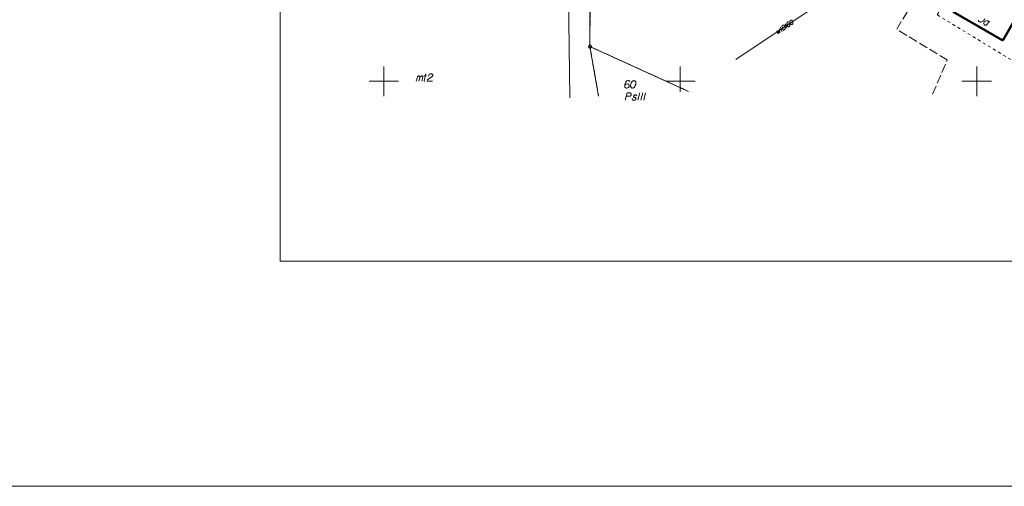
# Model space of a CAD drawing. Header units: metres. Extents: x 5554594 to 5556205, y 5636132 to 5636668.
# Tile 1 of 168: x 5555089 to 5555255, y 5636132 to 5636210. Entities that reach past the tile are written whole.
import ezdxf

# ---------------------------------------------------------------- set-up
doc = ezdxf.new("R2010")
doc.units = ezdxf.units.M
doc.header["$MEASUREMENT"] = 0
doc.header["$XCLIPFRAME"] = 0
doc.linetypes.add('PRZER1-1', pattern=[2, 1, -1])
doc.linetypes.add('PRZER3-1', pattern=[4, 3, -1])
doc.layers.add('#RAMKA', color=7, linetype='Continuous', lineweight=18)
doc.layers.add('#RASTER', color=7, linetype='Continuous', lineweight=18)
for name, color, linetype, lineweight, true_color in [('GEPADR', 18, 'Continuous', 18, 0x0a0909), ('GEPADR_O', 18, 'Continuous', 18, 0x0a0909), ('GEPPGD', 96, 'Continuous', 18, 0x008000), ('GESBZO', 18, 'Continuous', 50, 0x0a0909), ('GESBZO_O', 18, 'Continuous', 50, 0x0a0909), ('GESDZI', 18, 'Continuous', 18, 0x0a0909), ('GESDZI_O', 18, 'Continuous', 18, 0x0a0909), ('GESKKL', 96, 'PRZER3-1', 18, 0x008000), ('GESKKL_O', 96, 'PRZER3-1', 18, 0x008000), ('GESUZY', 96, 'PRZER1-1', 18, 0x008000), ('GULWLP', 5, 'Continuous', 18, 0x0000ff), ('GULWLP_O', 5, 'Continuous', 18, 0x0000ff)]:
    doc.layers.add(name, color=color, linetype=linetype, lineweight=lineweight, true_color=true_color)
picture_1 = doc.add_image_def('image1.tif', size_in_pixel=(18897, 11811))

# ---------------------------------------------------------------- blocks, each defined once
blk = doc.blocks.new('EPPGS')
at = {"color": 0, "flags": 128}
blk.add_lwpolyline([(0.5, 0), (0.475528, -0.154508), (0.404508, -0.293893), (0.293893, -0.404508), (0.154508, -0.475528), (0, -0.5), (-0.154508, -0.475528), (-0.293893, -0.404508), (-0.404508, -0.293893), (-0.475528, -0.154508), (-0.5, 0), (-0.475528, 0.154508), (-0.404508, 0.293893), (-0.293893, 0.404508), (-0.154508, 0.475528), (0, 0.5), (0.154508, 0.475528), (0.293893, 0.404508), (0.404508, 0.293893), (0.475528, 0.154508), (0.5, 0)], close=True, dxfattribs=at)
blk = doc.blocks.new('POINT_1')
blk.add_hatch(color=0).paths.add_polyline_path([(-0.000884, -0.0025), (-0.0025, -0.000884), (-0.0025, 0.000884), (0.000884, 0.0025), (0.0025, 0.000884), (0.0025, -0.000884), (0.000884, -0.0025)])
blk = doc.blocks.new('*U164')
at = {"layer": 'GESBZO_O', "color": 7, "linetype": 'ByBlock', "lineweight": 18}
for p, q in [((5555155.48, 5636200), (5555155.71, 5636200.89)), ((5555155.93, 5636200), (5555156.1, 5636200.68))]:
    blk.add_line(p, q, dxfattribs=at)
at = {"layer": 'GESBZO_O', "color": 7, "linetype": 'ByBlock', "lineweight": 18, "flags": 128}
blk.add_lwpolyline([(5555155.65, 5636200.66), (5555155.7, 5636200.76), (5555155.75, 5636200.82), (5555155.81, 5636200.86), (5555155.87, 5636200.89), (5555155.9, 5636200.91), (5555155.96, 5636200.91), (5555155.98, 5636200.9), (5555156.02, 5636200.86), (5555156.06, 5636200.81), (5555156.09, 5636200.73), (5555156.1, 5636200.68), (5555156.15, 5636200.76), (5555156.21, 5636200.82), (5555156.27, 5636200.86), (5555156.33, 5636200.89), (5555156.38, 5636200.91), (5555156.43, 5636200.91), (5555156.47, 5636200.9), (5555156.5, 5636200.86), (5555156.52, 5636200.81), (5555156.55, 5636200.73), (5555156.56, 5636200.68), (5555156.4, 5636200)], dxfattribs=at)
blk = doc.blocks.new('*U165')
at = {"layer": 'GESBZO_O', "color": 7, "linetype": 'ByBlock', "lineweight": 18}
for p, q in [((5555156.78, 5636200.13), (5555157.06, 5636201.25)), ((5555156.73, 5636200.9), (5555157.2, 5636200.9))]:
    blk.add_line(p, q, dxfattribs=at)
at = {"layer": 'GESBZO_O', "color": 7, "linetype": 'ByBlock', "lineweight": 18, "flags": 128}
blk.add_lwpolyline([(5555156.89, 5636200), (5555156.88, 5636200), (5555156.86, 5636200), (5555156.85, 5636200.01), (5555156.84, 5636200.02), (5555156.83, 5636200.02), (5555156.82, 5636200.03), (5555156.81, 5636200.04), (5555156.8, 5636200.05), (5555156.79, 5636200.07), (5555156.79, 5636200.08), (5555156.79, 5636200.09), (5555156.78, 5636200.1), (5555156.78, 5636200.12), (5555156.78, 5636200.13), (5555156.78, 5636200.14)], dxfattribs=at)
blk = doc.blocks.new('*U170')
at = {"layer": 'GEPADR_O', "color": 7, "linetype": 'ByBlock', "lineweight": 18}
blk.add_line((5555252.18, 5636210.07), (5555251.52, 5636209.4), dxfattribs=at)
at = {"layer": 'GEPADR_O', "color": 7, "linetype": 'ByBlock', "lineweight": 18, "flags": 128}
blk.add_lwpolyline([(5555252.13, 5636210.01), (5555252.09, 5636210.08), (5555251.95, 5636210.17), (5555251.85, 5636210.2), (5555251.65, 5636210.2), (5555251.43, 5636210.13), (5555251.28, 5636210), (5555251.22, 5636209.92), (5555251.19, 5636209.85), (5555251.18, 5636209.77), (5555251.19, 5636209.67), (5555251.23, 5636209.6), (5555251.31, 5636209.52), (5555251.38, 5636209.49), (5555251.46, 5636209.46), (5555251.58, 5636209.46)], dxfattribs=at)
blk = doc.blocks.new('*U246')
at = {"layer": 'GULWLP_O', "color": 5, "linetype": 'ByBlock', "lineweight": 18}
blk.add_line((5555217.11, 5636208.51), (5555216.89, 5636209.15), dxfattribs=at)
at = {"layer": 'GULWLP_O', "color": 5, "linetype": 'ByBlock', "lineweight": 18, "flags": 128}
blk.add_lwpolyline([(5555217.22, 5636208.47), (5555217.21, 5636208.47), (5555217.2, 5636208.47), (5555217.19, 5636208.47), (5555217.18, 5636208.47), (5555217.18, 5636208.47), (5555217.17, 5636208.47), (5555217.16, 5636208.47), (5555217.15, 5636208.47), (5555217.15, 5636208.48), (5555217.14, 5636208.48), (5555217.13, 5636208.48), (5555217.13, 5636208.49), (5555217.12, 5636208.5), (5555217.12, 5636208.5), (5555217.11, 5636208.51)], dxfattribs=at)
blk = doc.blocks.new('*U247')
at = {"layer": 'GULWLP_O', "color": 5, "linetype": 'ByBlock', "lineweight": 18}
for q in [(5555217.97, 5636208.98), (5555217.74, 5636209.42)]:
    blk.add_line((5555217.72, 5636209.71), q, dxfattribs=at)

msp = doc.modelspace()

# ---------------------------------------------------------------- linework, layer by layer
at = {"layer": '#RAMKA', "color": 7, "linetype": 'Continuous', "lineweight": 18, "flags": 128}
msp.add_lwpolyline([(5555132.54, 5636373.69), (5555132.54, 5636169.69), (5555411.81, 5636169.69), (5555411.81, 5636373.69), (5555132.54, 5636373.69)], close=True, dxfattribs=at)
at = {"color": 7, "linetype": 'Continuous', "lineweight": 18, "flags": 128}
for points in [[(5555150, 5636197.5), (5555150, 5636202.5)], [(5555200, 5636198.22), (5555200, 5636202.5)], [(5555250, 5636197.5), (5555250, 5636202.5)], [(5555147.5, 5636200), (5555152.5, 5636200)], [(5555197.5, 5636200), (5555202.5, 5636200)], [(5555247.5, 5636200), (5555252.5, 5636200)]]:
    msp.add_lwpolyline(points, dxfattribs=at)
at = {"layer": 'GEPADR_O', "color": 7, "linetype": 'Continuous', "lineweight": 18, "flags": 128}
msp.add_lwpolyline([(5555250.27, 5636210.29), (5555250.28, 5636210.16), (5555250.34, 5636210.09), (5555250.46, 5636210.02), (5555250.56, 5636210), (5555250.63, 5636209.99), (5555250.68, 5636209.99), (5555250.91, 5636210.07), (5555251.12, 5636210.22), (5555251.21, 5636210.31), (5555251.39, 5636210.54)], dxfattribs=at)
at = {"layer": 'GESBZO', "color": 7, "linetype": 'Continuous', "lineweight": 50, "flags": 128}
msp.add_lwpolyline([(5555254.4, 5636206.86), (5555246, 5636211.74), (5555249.66, 5636217.92), (5555248.79, 5636218.47), (5555251.17, 5636222.41), (5555254.44, 5636220.46), (5555255.56, 5636222.34), (5555258.46, 5636220.56), (5555257.41, 5636218.72), (5555260.75, 5636216.82), (5555258.36, 5636212.83), (5555258.01, 5636213.09), (5555254.4, 5636206.86)], close=True, dxfattribs=at)
at = {"layer": 'GESBZO_O', "color": 7, "linetype": 'Continuous', "lineweight": 18, "flags": 128}
msp.add_lwpolyline([(5555157.54, 5636200.85), (5555157.59, 5636201.04), (5555157.67, 5636201.16), (5555157.75, 5636201.21), (5555157.84, 5636201.24), (5555157.91, 5636201.25), (5555157.96, 5636201.25), (5555158.05, 5636201.24), (5555158.11, 5636201.22), (5555158.14, 5636201.21), (5555158.2, 5636201.18), (5555158.23, 5636201.14), (5555158.25, 5636201.1), (5555158.26, 5636201.07), (5555158.27, 5636201.03), (5555158.27, 5636200.98), (5555158.26, 5636200.93), (5555158.25, 5636200.9), (5555158.23, 5636200.86), (5555158.2, 5636200.82), (5555158.17, 5636200.79), (5555157.76, 5636200.55), (5555157.38, 5636200.26), (5555157.31, 5636200), (5555158.21, 5636200)], dxfattribs=at)
at = {"layer": 'GESDZI', "color": 96, "linetype": 'Continuous', "lineweight": 18, "flags": 128}
for points in [[(5555356.08, 5636382.6), (5555342.54, 5636360.36), (5555325.26, 5636314.3), (5555323.65, 5636312.16), (5555321.55, 5636300.85), (5555316.27, 5636290.41), (5555313.36, 5636286.16), (5555307.64, 5636279.94), (5555302.66, 5636268.89), (5555289.79, 5636240.47), (5555285.05, 5636232.31), (5555280.78, 5636227.57), (5555269.6, 5636229.5), (5555252.78, 5636239.86), (5555235.06, 5636250.77), (5555217.69, 5636259.63), (5555207.12, 5636262.66), (5555196.15, 5636261.31), (5555188.12, 5636254.9), (5555186.35, 5636245.8), (5555184.85, 5636238.08), (5555184.76, 5636205.86), (5555186.22, 5636197.48)], [(5555132.54, 5636279.6), (5555180.88, 5636235.7), (5555181.37, 5636197.21)], [(5555181.37, 5636197.21), (5555180.88, 5636235.7), (5555180.85, 5636237.96), (5555184.37, 5636256.62), (5555190.25, 5636262.04), (5555194.75, 5636266.18), (5555198.92, 5636266.95), (5555202.73, 5636267.2), (5555208.46, 5636266.82), (5555210.74, 5636267.97), (5555216.06, 5636266.31), (5555255.64, 5636244)], [(5555184.76, 5636205.86), (5555184.85, 5636238.08), (5555186.35, 5636245.8), (5555237.32, 5636214), (5555252.78, 5636239.86), (5555269.6, 5636229.5), (5555280.78, 5636227.57), (5555285.04, 5636223.35), (5555298.92, 5636211.27), (5555290.47, 5636196.62), (5555286.07, 5636191.38)], [(5555186.22, 5636197.48), (5555184.76, 5636205.86)], [(5555184.76, 5636205.86), (5555201.37, 5636198.3)], [(5555201.37, 5636198.3), (5555184.76, 5636205.86)]]:
    msp.add_lwpolyline(points, dxfattribs=at)
at = {"layer": 'GESDZI_O', "color": 96, "linetype": 'Continuous', "lineweight": 18, "flags": 128}
for points in [[(5555191.47, 5636199.97), (5555191.39, 5636200.08), (5555191.3, 5636200.11), (5555191.16, 5636200.11), (5555191.06, 5636200.07), (5555191, 5636200.05), (5555190.95, 5636200.02), (5555190.8, 5636199.85), (5555190.69, 5636199.61), (5555190.66, 5636199.48), (5555190.62, 5636199.2), (5555190.62, 5636199.05), (5555190.66, 5636198.99), (5555190.74, 5636198.91), (5555190.77, 5636198.89), (5555190.87, 5636198.86), (5555190.99, 5636198.86), (5555191.09, 5636198.88), (5555191.16, 5636198.9), (5555191.26, 5636198.98), (5555191.36, 5636199.14), (5555191.39, 5636199.24), (5555191.39, 5636199.31), (5555191.34, 5636199.44), (5555191.3, 5636199.49), (5555191.23, 5636199.53), (5555191.11, 5636199.56), (5555191.02, 5636199.56), (5555190.92, 5636199.53), (5555190.85, 5636199.5), (5555190.73, 5636199.42), (5555190.67, 5636199.37), (5555190.64, 5636199.34)], [(5555192.22, 5636200.11), (5555192.2, 5636200.11), (5555192.15, 5636200.1), (5555192.11, 5636200.09), (5555192.08, 5636200.08), (5555192.03, 5636200.06), (5555191.97, 5636200.03), (5555191.92, 5636200), (5555191.87, 5636199.96), (5555191.84, 5636199.93), (5555191.81, 5636199.88), (5555191.78, 5636199.83), (5555191.75, 5636199.77), (5555191.73, 5636199.73), (5555191.71, 5636199.67), (5555191.68, 5636199.57), (5555191.65, 5636199.42), (5555191.63, 5636199.31), (5555191.63, 5636199.2), (5555191.64, 5636199.12), (5555191.68, 5636199.03), (5555191.71, 5636198.98), (5555191.76, 5636198.92), (5555191.82, 5636198.88), (5555191.85, 5636198.87), (5555191.91, 5636198.86), (5555191.96, 5636198.86), (5555192.04, 5636198.87), (5555192.11, 5636198.89), (5555192.16, 5636198.92), (5555192.22, 5636198.97), (5555192.25, 5636199), (5555192.29, 5636199.04), (5555192.32, 5636199.08), (5555192.34, 5636199.11), (5555192.36, 5636199.16), (5555192.37, 5636199.18), (5555192.39, 5636199.23), (5555192.41, 5636199.29), (5555192.43, 5636199.34), (5555192.44, 5636199.38), (5555192.45, 5636199.41), (5555192.46, 5636199.45), (5555192.48, 5636199.54), (5555192.49, 5636199.59), (5555192.5, 5636199.64), (5555192.51, 5636199.71), (5555192.52, 5636199.8), (5555192.52, 5636199.83), (5555192.51, 5636199.87), (5555192.5, 5636199.91), (5555192.47, 5636199.96), (5555192.44, 5636200), (5555192.41, 5636200.03), (5555192.37, 5636200.06), (5555192.33, 5636200.08), (5555192.3, 5636200.09), (5555192.27, 5636200.1), (5555192.22, 5636200.11)]]:
    msp.add_lwpolyline(points, dxfattribs=at)
at = {"layer": 'GESKKL', "color": 96, "linetype": 'PRZER3-1', "lineweight": 18, "ltscale": 0.5, "true_color": 0x008000}
for points in [[(5555242.54, 5636197.82), (5555245.04, 5636203.59), (5555236.5, 5636208.78), (5555254.64, 5636238.71), (5555252.78, 5636239.86), (5555237.32, 5636214), (5555227.83, 5636219.92), (5555186.35, 5636245.8), (5555184.85, 5636238.08), (5555184.76, 5636205.86)], [(5555184.76, 5636205.86), (5555201.37, 5636198.3)], [(5555201.37, 5636198.3), (5555184.76, 5636205.86), (5555186.22, 5636197.48)]]:
    msp.add_lwpolyline(points, dxfattribs=at)
at = {"layer": 'GESKKL_O', "color": 96, "linetype": 'Continuous', "lineweight": 18, "true_color": 0x008000}
for p, q in [((5555193.16, 5636198.05), (5555192.82, 5636196.8)), ((5555193.66, 5636198.05), (5555193.33, 5636196.8)), ((5555194.16, 5636198.05), (5555193.83, 5636196.8))]:
    msp.add_line(p, q, dxfattribs=at)
at = {"layer": 'GESKKL_O', "color": 96, "linetype": 'Continuous', "lineweight": 18, "true_color": 0x008000, "flags": 128}
for points in [[(5555190.7, 5636196.8), (5555191.03, 5636198.05), (5555191.46, 5636198.05), (5555191.52, 5636198.04), (5555191.54, 5636198.03), (5555191.6, 5636198), (5555191.64, 5636197.97), (5555191.67, 5636197.93), (5555191.7, 5636197.88), (5555191.72, 5636197.81), (5555191.73, 5636197.75), (5555191.72, 5636197.7), (5555191.71, 5636197.66), (5555191.69, 5636197.62), (5555191.67, 5636197.59), (5555191.64, 5636197.55), (5555191.6, 5636197.52), (5555191.57, 5636197.5), (5555191.53, 5636197.48), (5555191.48, 5636197.47), (5555190.89, 5636197.47)], [(5555192.66, 5636197.55), (5555192.63, 5636197.62), (5555192.56, 5636197.67), (5555192.5, 5636197.69), (5555192.41, 5636197.7), (5555192.33, 5636197.69), (5555192.21, 5636197.63), (5555192.14, 5636197.55), (5555192.11, 5636197.48), (5555192.1, 5636197.41), (5555192.12, 5636197.36), (5555192.16, 5636197.33), (5555192.17, 5636197.32), (5555192.23, 5636197.3), (5555192.3, 5636197.29), (5555192.4, 5636197.27), (5555192.46, 5636197.25), (5555192.51, 5636197.19), (5555192.53, 5636197.12), (5555192.52, 5636197.03), (5555192.48, 5636196.95), (5555192.4, 5636196.86), (5555192.33, 5636196.82), (5555192.25, 5636196.81), (5555192.16, 5636196.8), (5555192.04, 5636196.81), (5555191.96, 5636196.84), (5555191.92, 5636196.89), (5555191.9, 5636196.96), (5555191.9, 5636197.03), (5555191.93, 5636197.09)]]:
    msp.add_lwpolyline(points, dxfattribs=at)
at = {"layer": 'GESUZY', "color": 96, "linetype": 'PRZER1-1', "lineweight": 18, "ltscale": 0.5, "true_color": 0x008000}
for points in [[(5555255.64, 5636244), (5555216.06, 5636266.31), (5555210.74, 5636267.97), (5555208.46, 5636266.82), (5555202.73, 5636267.2), (5555198.92, 5636266.95), (5555194.75, 5636266.18), (5555190.25, 5636262.04), (5555184.37, 5636256.62), (5555180.85, 5636237.96), (5555180.88, 5636235.7), (5555181.14, 5636214.94), (5555181.37, 5636197.21)], [(5555186.22, 5636197.48), (5555184.76, 5636205.86), (5555184.85, 5636238.08), (5555186.35, 5636245.8), (5555188.12, 5636254.9), (5555196.15, 5636261.31), (5555207.12, 5636262.66), (5555217.69, 5636259.63), (5555235.06, 5636250.77), (5555245.34, 5636244.44), (5555252.78, 5636239.86), (5555254.64, 5636238.71), (5555259.12, 5636235.95)], [(5555181.14, 5636214.94), (5555181.37, 5636197.21)], [(5555184.76, 5636205.86), (5555201.37, 5636198.3)], [(5555201.37, 5636198.3), (5555184.76, 5636205.86), (5555186.22, 5636197.48)]]:
    msp.add_lwpolyline(points, dxfattribs=at)
msp.add_lwpolyline([(5555259.12, 5636235.95), (5555269.6, 5636229.5), (5555274.29, 5636228.68), (5555258.31, 5636202.09), (5555243.32, 5636211.21), (5555259.12, 5636235.95)], close=True, dxfattribs=at)
at = {"layer": 'GULWLP', "color": 5, "linetype": 'Continuous', "lineweight": 18, "true_color": 0x0000ff, "flags": 128}
for points in [[(5555216, 5636208.11), (5555226.16, 5636214.92), (5555228.43, 5636216.42), (5555244.25, 5636226.1), (5555252.34, 5636230.99)], [(5555209.37, 5636203.66), (5555216, 5636208.11)]]:
    msp.add_lwpolyline(points, dxfattribs=at)
at = {"layer": 'GULWLP_O', "color": 5, "linetype": 'Continuous', "lineweight": 18, "flags": 128}
for points in [[(5555218.27, 5636209.98), (5555218.2, 5636210.01), (5555218.14, 5636210), (5555218.07, 5636209.95), (5555218.04, 5636209.9), (5555218.01, 5636209.87), (5555218, 5636209.84), (5555217.98, 5636209.7), (5555218.01, 5636209.54), (5555218.03, 5636209.47), (5555218.11, 5636209.31), (5555218.16, 5636209.24), (5555218.2, 5636209.22), (5555218.26, 5636209.21), (5555218.28, 5636209.21), (5555218.34, 5636209.23), (5555218.41, 5636209.27), (5555218.45, 5636209.31), (5555218.48, 5636209.35), (5555218.5, 5636209.42), (5555218.5, 5636209.53), (5555218.48, 5636209.59), (5555218.45, 5636209.63), (5555218.39, 5636209.68), (5555218.35, 5636209.69), (5555218.3, 5636209.68), (5555218.23, 5636209.66), (5555218.19, 5636209.63), (5555218.14, 5636209.58), (5555218.12, 5636209.54), (5555218.09, 5636209.46), (5555218.07, 5636209.42), (5555218.07, 5636209.39)], [(5555218.6, 5636210.31), (5555218.59, 5636210.3), (5555218.57, 5636210.27), (5555218.55, 5636210.26), (5555218.54, 5636210.24), (5555218.52, 5636210.22), (5555218.5, 5636210.18), (5555218.49, 5636210.15), (5555218.48, 5636210.11), (5555218.47, 5636210.08), (5555218.48, 5636210.05), (5555218.48, 5636210.02), (5555218.48, 5636209.98), (5555218.49, 5636209.95), (5555218.5, 5636209.91), (5555218.51, 5636209.85), (5555218.55, 5636209.77), (5555218.58, 5636209.71), (5555218.61, 5636209.65), (5555218.65, 5636209.62), (5555218.69, 5636209.59), (5555218.73, 5636209.57), (5555218.77, 5636209.56), (5555218.81, 5636209.56), (5555218.83, 5636209.56), (5555218.86, 5636209.58), (5555218.89, 5636209.59), (5555218.92, 5636209.63), (5555218.95, 5636209.66), (5555218.97, 5636209.69), (5555218.98, 5636209.74), (5555218.99, 5636209.76), (5555219, 5636209.79), (5555219, 5636209.82), (5555219, 5636209.84), (5555218.99, 5636209.88), (5555218.99, 5636209.89), (5555218.98, 5636209.92), (5555218.97, 5636209.96), (5555218.96, 5636209.99), (5555218.95, 5636210.01), (5555218.95, 5636210.03), (5555218.94, 5636210.06), (5555218.92, 5636210.11), (5555218.91, 5636210.13), (5555218.9, 5636210.16), (5555218.88, 5636210.2), (5555218.86, 5636210.25), (5555218.85, 5636210.26), (5555218.83, 5636210.28), (5555218.81, 5636210.29), (5555218.77, 5636210.31), (5555218.75, 5636210.32), (5555218.72, 5636210.33), (5555218.69, 5636210.33), (5555218.67, 5636210.33), (5555218.65, 5636210.32), (5555218.63, 5636210.32), (5555218.6, 5636210.31)], [(5555216.22, 5636208.45), (5555216.56, 5636208.03), (5555216.52, 5636208.6), (5555216.8, 5636208.19), (5555216.75, 5636208.82)], [(5555217.14, 5636209.32), (5555217.3, 5636209.43), (5555217.34, 5636209.45), (5555217.36, 5636209.46), (5555217.39, 5636209.46), (5555217.41, 5636209.46), (5555217.43, 5636209.46), (5555217.47, 5636209.46), (5555217.5, 5636209.45), (5555217.56, 5636209.41), (5555217.63, 5636209.31), (5555217.66, 5636209.25), (5555217.67, 5636209.23), (5555217.68, 5636209.2), (5555217.69, 5636209.17), (5555217.7, 5636209.14), (5555217.71, 5636209.1), (5555217.72, 5636209.05), (5555217.72, 5636209.02), (5555217.72, 5636208.94), (5555217.71, 5636208.89), (5555217.68, 5636208.84), (5555217.65, 5636208.79), (5555217.62, 5636208.75), (5555217.58, 5636208.72), (5555217.39, 5636208.59), (5555217.14, 5636209.32)]]:
    msp.add_lwpolyline(points, dxfattribs=at)

# ---------------------------------------------------------------- block references
at = {"layer": 'GEPADR', "color": 7, "lineweight": 18, "rotation": 90}
msp.add_blockref('POINT_1', (5555250.58, 5636209.95), dxfattribs=at)
at = {"layer": 'GEPADR_O', "color": 7, "linetype": 'Continuous', "lineweight": 18}
msp.add_blockref('*U170', (0, 0), dxfattribs=at)
at = {"layer": 'GEPPGD', "color": 96, "lineweight": 18, "true_color": 0x008000, "xscale": 0.5, "yscale": 0.5, "zscale": 0.5, "rotation": 90}
msp.add_blockref('EPPGS', (5555184.76, 5636205.86), dxfattribs=at)
at = {"layer": 'GESBZO_O', "color": 7, "linetype": 'Continuous', "lineweight": 18}
for name in ['*U165', '*U164']:
    msp.add_blockref(name, (0, 0), dxfattribs=at)
at = {"layer": 'GULWLP_O', "color": 5, "linetype": 'Continuous', "lineweight": 18}
for name in ['*U247', '*U246']:
    msp.add_blockref(name, (0, 0), dxfattribs=at)

# ---------------------------------------------------------------- pictures from other files: only their frames are drawn
at = {"layer": '#RASTER', "color": 252, "linetype": 'Continuous', "lineweight": 18}
image = msp.add_image(picture_1, insert=(5554593.51, 5636131.7), size_in_units=(811.17, 518.09), dxfattribs=at)
image.set_boundary_path([(-0.5, -0.5), (-0.5, 11810.5), (18896.5, 11810.5), (18896.5, -0.5), (-0.5, -0.5)])
image.dxf.flags = 15

doc.saveas('drawing.dxf')
